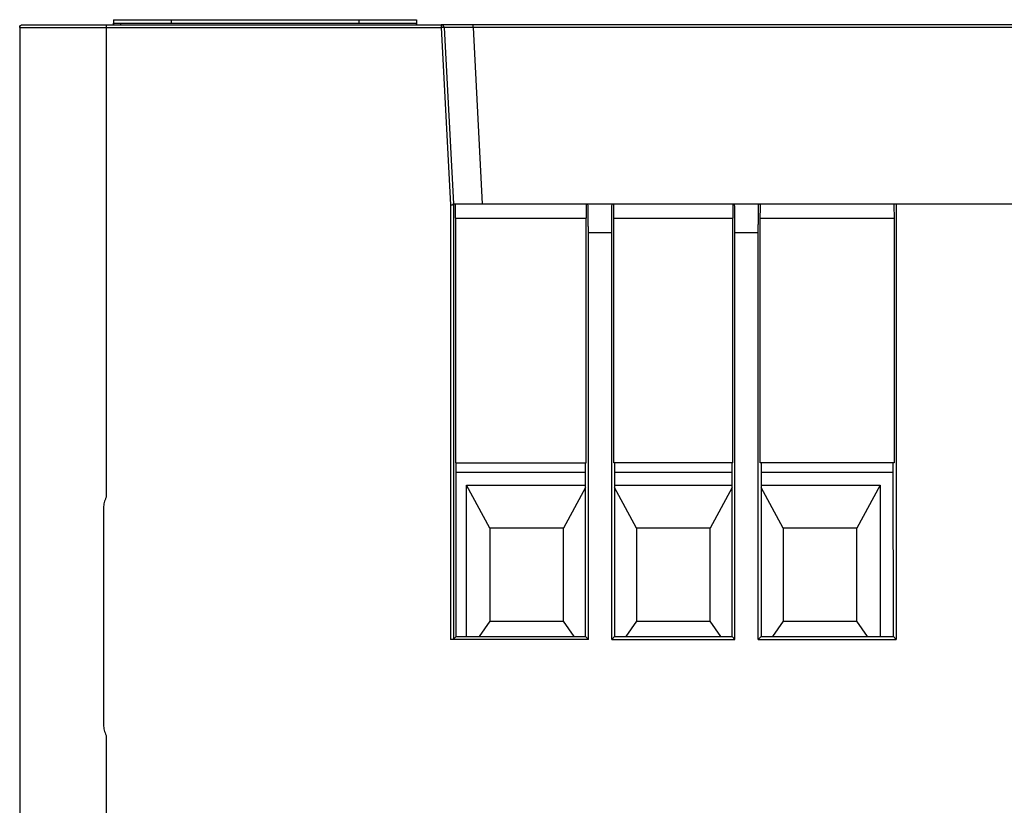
# Model space of a CAD drawing. Header units: inches. Extents: x -16 to 112, y -185 to -38.
# Tile 3 of 21: x -16 to 39, y -84 to -40. Entities that reach past the tile are written whole.
import ezdxf

# ---------------------------------------------------------------- set-up
doc = ezdxf.new("R2010")
doc.units = ezdxf.units.IN
doc.header["$MEASUREMENT"] = 0

# ---------------------------------------------------------------- blocks, each defined once
blk = doc.blocks.new('block 315')
at = {"color": 7, "lineweight": 25}
blk.add_lwpolyline([(-11.177, -40.556), (7.392, -40.556)], dxfattribs=at)
blk = doc.blocks.new('block 316')
at = {"color": 7, "lineweight": 25}
blk.add_lwpolyline([(7.392, -40.556), (7.906, -50.373)], dxfattribs=at)
blk = doc.blocks.new('block 317')
at = {"color": 7, "lineweight": 25}
blk.add_lwpolyline([(7.906, -50.373), (7.906, -74.47)], dxfattribs=at)
blk = doc.blocks.new('block 318')
at = {"color": 7, "lineweight": 25}
blk.add_lwpolyline([(15.545, -74.47), (7.906, -74.47)], dxfattribs=at)
blk = doc.blocks.new('block 319')
at = {"color": 7, "lineweight": 25}
blk.add_lwpolyline([(15.545, -74.47), (15.545, -51.916)], dxfattribs=at)
blk = doc.blocks.new('block 320')
at = {"color": 7, "lineweight": 25}
blk.add_lwpolyline([(15.545, -51.916), (16.838, -51.916)], dxfattribs=at)
blk = doc.blocks.new('block 321')
at = {"color": 7, "lineweight": 25}
blk.add_lwpolyline([(16.838, -74.47), (16.838, -51.916)], dxfattribs=at)
blk = doc.blocks.new('block 322')
at = {"color": 7, "lineweight": 25}
blk.add_lwpolyline([(16.838, -74.47), (23.673, -74.47)], dxfattribs=at)
blk = doc.blocks.new('block 323')
at = {"color": 7, "lineweight": 25}
blk.add_lwpolyline([(23.673, -74.47), (23.673, -51.916)], dxfattribs=at)
blk = doc.blocks.new('block 324')
at = {"color": 7, "lineweight": 25}
blk.add_lwpolyline([(23.673, -51.916), (24.966, -51.916)], dxfattribs=at)
blk = doc.blocks.new('block 325')
at = {"color": 7, "lineweight": 25}
blk.add_lwpolyline([(24.966, -74.47), (24.966, -51.916)], dxfattribs=at)
blk = doc.blocks.new('block 326')
at = {"color": 7, "lineweight": 25}
blk.add_lwpolyline([(24.966, -74.47), (32.601, -74.47)], dxfattribs=at)
blk = doc.blocks.new('block 327')
at = {"color": 7, "lineweight": 25}
blk.add_lwpolyline([(32.601, -50.316), (32.601, -74.47)], dxfattribs=at)
blk = doc.blocks.new('block 328')
at = {"color": 7, "lineweight": 25}
blk.add_lwpolyline([(32.601, -50.316), (39.886, -50.316)], dxfattribs=at)
blk = doc.blocks.new('block 357')
at = {"color": 7, "lineweight": 25}
blk.add_lwpolyline([(-11.177, -79.807), (-11.177, -101.596)], dxfattribs=at)
blk = doc.blocks.new('block 358')
at = {"color": 7, "lineweight": 25}
blk.add_open_spline([(-11.328, -79.196), (-11.328, -79.3), (-11.316, -79.401), (-11.292, -79.5), (-11.269, -79.599), (-11.232, -79.702), (-11.177, -79.807)], degree=3, knots=[0, 0, 0, 0, 1, 1, 1, 2, 2, 2, 2], dxfattribs=at)
blk = doc.blocks.new('block 359')
at = {"color": 7, "lineweight": 25}
blk.add_lwpolyline([(-11.328, -67.196), (-11.328, -79.196)], dxfattribs=at)
blk = doc.blocks.new('block 360')
at = {"color": 7, "lineweight": 25}
blk.add_open_spline([(-11.177, -66.585), (-11.203, -66.635), (-11.224, -66.684), (-11.243, -66.732), (-11.261, -66.78), (-11.276, -66.828), (-11.288, -66.876), (-11.312, -66.973), (-11.328, -67.077), (-11.328, -67.196)], degree=3, knots=[0, 0, 0, 0, 1, 1, 1, 2, 2, 2, 3, 3, 3, 3], dxfattribs=at)
blk = doc.blocks.new('block 361')
at = {"color": 7, "lineweight": 25}
blk.add_lwpolyline([(-11.177, -40.556), (-11.177, -66.585)], dxfattribs=at)
blk = doc.blocks.new('block 446')
at = {"color": 7, "lineweight": 25}
blk.add_lwpolyline([(15.433, -64.684), (15.433, -51.116)], dxfattribs=at)
blk = doc.blocks.new('block 447')
at = {"color": 7, "lineweight": 25}
blk.add_open_spline([(15.419, -50.316), (15.42, -50.317), (15.42, -50.318), (15.421, -50.32), (15.421, -50.322), (15.422, -50.326), (15.422, -50.331), (15.423, -50.336), (15.423, -50.342), (15.424, -50.349), (15.424, -50.356), (15.424, -50.365), (15.425, -50.375), (15.425, -50.385), (15.426, -50.396), (15.426, -50.408), (15.426, -50.42), (15.427, -50.433), (15.427, -50.448), (15.427, -50.463), (15.428, -50.479), (15.428, -50.495), (15.429, -50.513), (15.429, -50.531), (15.429, -50.551), (15.43, -50.588), (15.431, -50.629), (15.431, -50.673), (15.432, -50.716), (15.432, -50.761), (15.432, -50.808), (15.433, -50.856), (15.433, -50.905), (15.433, -50.956), (15.433, -51.009), (15.433, -51.063), (15.433, -51.116)], degree=3, knots=[0, 0, 0, 0, 1, 1, 1, 2, 2, 2, 3, 3, 3, 4, 4, 4, 5, 5, 5, 6, 6, 6, 7, 7, 7, 8, 8, 8, 9, 9, 9, 10, 10, 10, 11, 11, 11, 12, 12, 12, 12], dxfattribs=at)
blk = doc.blocks.new('block 448')
at = {"color": 7, "lineweight": 25}
blk.add_lwpolyline([(15.419, -50.316), (15.517, -50.316)], dxfattribs=at)
blk = doc.blocks.new('block 449')
at = {"color": 7, "lineweight": 25}
blk.add_open_spline([(15.545, -51.916), (15.545, -51.876), (15.545, -51.835), (15.545, -51.794), (15.545, -51.755), (15.545, -51.716), (15.545, -51.677), (15.545, -51.639), (15.545, -51.601), (15.544, -51.563), (15.544, -51.527), (15.544, -51.491), (15.544, -51.455), (15.544, -51.419), (15.544, -51.385), (15.543, -51.351), (15.543, -51.317), (15.543, -51.283), (15.543, -51.251), (15.542, -51.167), (15.541, -51.088), (15.54, -51.013), (15.539, -50.932), (15.538, -50.856), (15.537, -50.785), (15.536, -50.714), (15.534, -50.648), (15.533, -50.59), (15.532, -50.536), (15.53, -50.489), (15.529, -50.451), (15.528, -50.42), (15.526, -50.396), (15.525, -50.376), (15.524, -50.355), (15.523, -50.34), (15.521, -50.331), (15.52, -50.321), (15.519, -50.319), (15.517, -50.316)], degree=3, knots=[0, 0, 0, 0, 1, 1, 1, 2, 2, 2, 3, 3, 3, 4, 4, 4, 5, 5, 5, 6, 6, 6, 7, 7, 7, 8, 8, 8, 9, 9, 9, 10, 10, 10, 11, 11, 11, 12, 12, 12, 13, 13, 13, 13], dxfattribs=at)
blk = doc.blocks.new('block 450')
at = {"color": 7, "lineweight": 25}
blk.add_lwpolyline([(15.545, -74.47), (15.395, -74.32)], dxfattribs=at)
blk = doc.blocks.new('block 451')
at = {"color": 7, "lineweight": 25}
blk.add_lwpolyline([(15.395, -74.32), (15.393, -64.684)], dxfattribs=at)
blk = doc.blocks.new('block 452')
at = {"color": 7, "lineweight": 25}
blk.add_open_spline([(8.066, -74.467), (8.065, -74.467), (8.064, -74.468), (8.061, -74.468), (8.058, -74.468), (8.054, -74.468), (8.047, -74.468), (8.041, -74.469), (8.034, -74.469), (8.025, -74.469), (8.016, -74.469), (8.005, -74.47), (7.994, -74.47), (7.981, -74.47), (7.968, -74.47), (7.954, -74.47), (7.939, -74.47), (7.922, -74.47), (7.906, -74.47)], degree=3, knots=[0, 0, 0, 0, 1, 1, 1, 2, 2, 2, 3, 3, 3, 4, 4, 4, 5, 5, 5, 6, 6, 6, 6], dxfattribs=at)
blk = doc.blocks.new('block 453')
at = {"color": 7, "lineweight": 25}
blk.add_lwpolyline([(8.066, -74.467), (8.214, -74.32)], dxfattribs=at)
blk = doc.blocks.new('block 454')
at = {"color": 7, "lineweight": 25}
blk.add_lwpolyline([(8.214, -74.32), (15.395, -74.32)], dxfattribs=at)
blk = doc.blocks.new('block 455')
at = {"color": 7, "lineweight": 25}
blk.add_lwpolyline([(16.866, -50.316), (16.963, -50.316)], dxfattribs=at)
blk = doc.blocks.new('block 456')
at = {"color": 7, "lineweight": 25}
blk.add_open_spline([(16.95, -51.116), (16.95, -51.089), (16.95, -51.062), (16.95, -51.035), (16.95, -51.009), (16.95, -50.983), (16.95, -50.957), (16.95, -50.932), (16.95, -50.907), (16.95, -50.882), (16.95, -50.858), (16.95, -50.833), (16.951, -50.81), (16.951, -50.786), (16.951, -50.763), (16.951, -50.74), (16.951, -50.718), (16.952, -50.696), (16.952, -50.674), (16.952, -50.652), (16.952, -50.631), (16.953, -50.611), (16.953, -50.59), (16.953, -50.57), (16.954, -50.551), (16.954, -50.513), (16.955, -50.478), (16.956, -50.448), (16.957, -50.419), (16.957, -50.395), (16.958, -50.375), (16.959, -50.355), (16.96, -50.34), (16.961, -50.331), (16.962, -50.321), (16.963, -50.319), (16.963, -50.316)], degree=3, knots=[0, 0, 0, 0, 1, 1, 1, 2, 2, 2, 3, 3, 3, 4, 4, 4, 5, 5, 5, 6, 6, 6, 7, 7, 7, 8, 8, 8, 9, 9, 9, 10, 10, 10, 11, 11, 11, 12, 12, 12, 12], dxfattribs=at)
blk = doc.blocks.new('block 457')
at = {"color": 7, "lineweight": 25}
blk.add_lwpolyline([(16.95, -64.684), (16.95, -51.116)], dxfattribs=at)
blk = doc.blocks.new('block 458')
at = {"color": 7, "lineweight": 25}
blk.add_lwpolyline([(16.99, -64.684), (16.988, -74.32)], dxfattribs=at)
blk = doc.blocks.new('block 459')
at = {"color": 7, "lineweight": 25}
blk.add_lwpolyline([(16.988, -74.32), (16.838, -74.47)], dxfattribs=at)
blk = doc.blocks.new('block 460')
at = {"color": 7, "lineweight": 25}
blk.add_open_spline([(16.838, -51.916), (16.838, -51.877), (16.838, -51.838), (16.838, -51.799), (16.838, -51.759), (16.838, -51.718), (16.838, -51.678), (16.838, -51.636), (16.839, -51.594), (16.839, -51.553), (16.839, -51.51), (16.839, -51.467), (16.84, -51.425), (16.84, -51.381), (16.84, -51.337), (16.841, -51.295), (16.841, -51.251), (16.841, -51.208), (16.842, -51.166), (16.842, -51.121), (16.843, -51.079), (16.843, -51.037), (16.844, -50.994), (16.844, -50.953), (16.845, -50.913), (16.845, -50.871), (16.846, -50.831), (16.847, -50.793), (16.847, -50.754), (16.848, -50.717), (16.849, -50.682), (16.849, -50.646), (16.85, -50.612), (16.851, -50.581), (16.852, -50.548), (16.853, -50.519), (16.854, -50.492), (16.854, -50.464), (16.855, -50.44), (16.856, -50.419), (16.857, -50.397), (16.858, -50.378), (16.859, -50.363), (16.86, -50.348), (16.861, -50.336), (16.862, -50.328), (16.864, -50.321), (16.865, -50.318), (16.866, -50.316)], degree=3, knots=[0, 0, 0, 0, 1, 1, 1, 2, 2, 2, 3, 3, 3, 4, 4, 4, 5, 5, 5, 6, 6, 6, 7, 7, 7, 8, 8, 8, 9, 9, 9, 10, 10, 10, 11, 11, 11, 12, 12, 12, 13, 13, 13, 14, 14, 14, 15, 15, 15, 16, 16, 16, 16], dxfattribs=at)
blk = doc.blocks.new('block 461')
at = {"color": 7, "lineweight": 25}
blk.add_lwpolyline([(24.994, -50.316), (25.091, -50.316)], dxfattribs=at)
blk = doc.blocks.new('block 462')
at = {"color": 7, "lineweight": 25}
blk.add_open_spline([(25.078, -51.116), (25.078, -51.089), (25.078, -51.062), (25.078, -51.035), (25.078, -51.009), (25.078, -50.983), (25.078, -50.957), (25.078, -50.932), (25.078, -50.907), (25.078, -50.882), (25.078, -50.858), (25.078, -50.833), (25.079, -50.81), (25.079, -50.786), (25.079, -50.763), (25.079, -50.74), (25.079, -50.718), (25.08, -50.696), (25.08, -50.674), (25.08, -50.652), (25.08, -50.631), (25.081, -50.611), (25.081, -50.59), (25.081, -50.57), (25.082, -50.551), (25.082, -50.513), (25.083, -50.478), (25.084, -50.448), (25.085, -50.419), (25.085, -50.395), (25.086, -50.375), (25.087, -50.355), (25.088, -50.34), (25.089, -50.331), (25.09, -50.321), (25.091, -50.319), (25.091, -50.316)], degree=3, knots=[0, 0, 0, 0, 1, 1, 1, 2, 2, 2, 3, 3, 3, 4, 4, 4, 5, 5, 5, 6, 6, 6, 7, 7, 7, 8, 8, 8, 9, 9, 9, 10, 10, 10, 11, 11, 11, 12, 12, 12, 12], dxfattribs=at)
blk = doc.blocks.new('block 463')
at = {"color": 7, "lineweight": 25}
blk.add_lwpolyline([(25.078, -64.684), (25.078, -51.116)], dxfattribs=at)
blk = doc.blocks.new('block 464')
at = {"color": 7, "lineweight": 25}
blk.add_lwpolyline([(25.118, -64.684), (25.116, -74.32)], dxfattribs=at)
blk = doc.blocks.new('block 465')
at = {"color": 7, "lineweight": 25}
blk.add_lwpolyline([(25.116, -74.32), (24.966, -74.47)], dxfattribs=at)
blk = doc.blocks.new('block 466')
at = {"color": 7, "lineweight": 25}
blk.add_open_spline([(24.966, -51.916), (24.966, -51.877), (24.966, -51.838), (24.966, -51.799), (24.966, -51.759), (24.966, -51.718), (24.966, -51.678), (24.966, -51.636), (24.967, -51.594), (24.967, -51.553), (24.967, -51.51), (24.967, -51.467), (24.968, -51.425), (24.968, -51.381), (24.968, -51.337), (24.969, -51.295), (24.969, -51.251), (24.969, -51.208), (24.97, -51.166), (24.97, -51.121), (24.971, -51.079), (24.971, -51.037), (24.972, -50.994), (24.972, -50.953), (24.973, -50.913), (24.973, -50.871), (24.974, -50.831), (24.975, -50.793), (24.975, -50.754), (24.976, -50.717), (24.977, -50.682), (24.977, -50.646), (24.978, -50.612), (24.979, -50.581), (24.98, -50.548), (24.981, -50.519), (24.982, -50.492), (24.982, -50.464), (24.983, -50.44), (24.984, -50.419), (24.985, -50.397), (24.986, -50.378), (24.987, -50.363), (24.988, -50.348), (24.989, -50.336), (24.99, -50.328), (24.992, -50.321), (24.993, -50.318), (24.994, -50.316)], degree=3, knots=[0, 0, 0, 0, 1, 1, 1, 2, 2, 2, 3, 3, 3, 4, 4, 4, 5, 5, 5, 6, 6, 6, 7, 7, 7, 8, 8, 8, 9, 9, 9, 10, 10, 10, 11, 11, 11, 12, 12, 12, 13, 13, 13, 14, 14, 14, 15, 15, 15, 16, 16, 16, 16], dxfattribs=at)
blk = doc.blocks.new('block 467')
at = {"color": 7, "lineweight": 25}
blk.add_open_spline([(7.906, -50.373), (7.918, -50.373), (7.929, -50.372), (7.94, -50.372), (7.951, -50.371), (7.961, -50.371), (7.971, -50.371), (7.982, -50.371), (7.991, -50.371), (8.001, -50.371), (8.007, -50.371), (8.014, -50.371), (8.02, -50.37), (8.026, -50.37), (8.032, -50.37), (8.037, -50.37), (8.041, -50.37), (8.045, -50.37), (8.049, -50.37), (8.052, -50.37), (8.055, -50.371), (8.058, -50.369), (8.06, -50.368), (8.061, -50.366), (8.062, -50.365)], degree=3, knots=[0, 0, 0, 0, 1, 1, 1, 2, 2, 2, 3, 3, 3, 4, 4, 4, 5, 5, 5, 6, 6, 6, 7, 7, 7, 8, 8, 8, 8], dxfattribs=at)
blk = doc.blocks.new('block 468')
at = {"color": 7, "lineweight": 25}
blk.add_open_spline([(8.062, -50.365), (8.062, -50.359), (8.063, -50.355), (8.063, -50.349), (8.063, -50.343), (8.062, -50.337), (8.062, -50.33), (8.062, -50.326), (8.062, -50.322), (8.062, -50.319), (8.062, -50.317), (8.062, -50.315), (8.063, -50.315)], degree=3, knots=[0, 0, 0, 0, 1, 1, 1, 2, 2, 2, 3, 3, 3, 4, 4, 4, 4], dxfattribs=at)
blk = doc.blocks.new('block 469')
at = {"color": 7, "lineweight": 25}
blk.add_lwpolyline([(8.066, -50.316), (8.066, -74.467)], dxfattribs=at)
blk = doc.blocks.new('block 470')
at = {"color": 7, "lineweight": 25}
blk.add_lwpolyline([(23.561, -64.684), (23.561, -51.116)], dxfattribs=at)
blk = doc.blocks.new('block 471')
at = {"color": 7, "lineweight": 25}
blk.add_open_spline([(23.547, -50.316), (23.548, -50.317), (23.548, -50.318), (23.549, -50.32), (23.549, -50.322), (23.55, -50.326), (23.55, -50.331), (23.551, -50.336), (23.551, -50.342), (23.552, -50.349), (23.552, -50.356), (23.552, -50.365), (23.553, -50.375), (23.553, -50.385), (23.554, -50.396), (23.554, -50.408), (23.554, -50.42), (23.555, -50.433), (23.555, -50.448), (23.555, -50.463), (23.556, -50.479), (23.556, -50.495), (23.557, -50.513), (23.557, -50.531), (23.557, -50.551), (23.558, -50.588), (23.559, -50.629), (23.559, -50.673), (23.56, -50.716), (23.56, -50.761), (23.56, -50.808), (23.561, -50.856), (23.561, -50.905), (23.561, -50.956), (23.561, -51.009), (23.561, -51.063), (23.561, -51.116)], degree=3, knots=[0, 0, 0, 0, 1, 1, 1, 2, 2, 2, 3, 3, 3, 4, 4, 4, 5, 5, 5, 6, 6, 6, 7, 7, 7, 8, 8, 8, 9, 9, 9, 10, 10, 10, 11, 11, 11, 12, 12, 12, 12], dxfattribs=at)
blk = doc.blocks.new('block 472')
at = {"color": 7, "lineweight": 25}
blk.add_lwpolyline([(23.547, -50.316), (23.645, -50.316)], dxfattribs=at)
blk = doc.blocks.new('block 473')
at = {"color": 7, "lineweight": 25}
blk.add_open_spline([(23.673, -51.916), (23.673, -51.876), (23.673, -51.835), (23.673, -51.794), (23.673, -51.755), (23.673, -51.716), (23.673, -51.677), (23.673, -51.639), (23.673, -51.601), (23.672, -51.563), (23.672, -51.527), (23.672, -51.491), (23.672, -51.455), (23.672, -51.419), (23.672, -51.385), (23.671, -51.351), (23.671, -51.317), (23.671, -51.283), (23.671, -51.251), (23.67, -51.167), (23.669, -51.088), (23.668, -51.013), (23.667, -50.932), (23.666, -50.856), (23.665, -50.785), (23.664, -50.714), (23.662, -50.648), (23.661, -50.59), (23.66, -50.536), (23.658, -50.489), (23.657, -50.451), (23.656, -50.42), (23.654, -50.396), (23.653, -50.376), (23.652, -50.355), (23.651, -50.34), (23.649, -50.331), (23.648, -50.321), (23.647, -50.319), (23.645, -50.316)], degree=3, knots=[0, 0, 0, 0, 1, 1, 1, 2, 2, 2, 3, 3, 3, 4, 4, 4, 5, 5, 5, 6, 6, 6, 7, 7, 7, 8, 8, 8, 9, 9, 9, 10, 10, 10, 11, 11, 11, 12, 12, 12, 13, 13, 13, 13], dxfattribs=at)
blk = doc.blocks.new('block 474')
at = {"color": 7, "lineweight": 25}
blk.add_lwpolyline([(23.673, -74.47), (23.523, -74.32)], dxfattribs=at)
blk = doc.blocks.new('block 475')
at = {"color": 7, "lineweight": 25}
blk.add_lwpolyline([(23.523, -74.32), (23.521, -64.684)], dxfattribs=at)
blk = doc.blocks.new('block 476')
at = {"color": 7, "lineweight": 25}
blk.add_lwpolyline([(15.517, -50.316), (16.866, -50.316)], dxfattribs=at)
blk = doc.blocks.new('block 477')
at = {"color": 7, "lineweight": 25}
blk.add_lwpolyline([(23.645, -50.316), (24.994, -50.316)], dxfattribs=at)
blk = doc.blocks.new('block 492')
at = {"color": 7, "lineweight": 25}
blk.add_lwpolyline([(-15.976, -40.556), (-15.976, -101.596)], dxfattribs=at)
blk = doc.blocks.new('block 493')
at = {"color": 7, "lineweight": 25}
blk.add_lwpolyline([(-15.976, -40.556), (-11.177, -40.556)], dxfattribs=at)
blk = doc.blocks.new('block 494')
at = {"color": 7, "lineweight": 25}
blk.add_lwpolyline([(7.551, -40.548), (7.392, -40.556)], dxfattribs=at)
blk = doc.blocks.new('block 495')
at = {"color": 7, "lineweight": 25}
blk.add_lwpolyline([(7.551, -40.548), (8.063, -50.316)], dxfattribs=at)
blk = doc.blocks.new('block 500')
at = {"color": 7, "lineweight": 25}
blk.add_lwpolyline([(32.489, -51.116), (32.489, -64.684)], dxfattribs=at)
blk = doc.blocks.new('block 501')
at = {"color": 7, "lineweight": 25}
blk.add_open_spline([(32.475, -50.316), (32.476, -50.317), (32.476, -50.318), (32.477, -50.32), (32.477, -50.322), (32.478, -50.326), (32.478, -50.331), (32.479, -50.336), (32.479, -50.342), (32.479, -50.349), (32.48, -50.356), (32.48, -50.365), (32.481, -50.375), (32.481, -50.385), (32.482, -50.396), (32.482, -50.408), (32.482, -50.42), (32.483, -50.433), (32.483, -50.448), (32.483, -50.463), (32.484, -50.479), (32.484, -50.495), (32.485, -50.513), (32.485, -50.531), (32.485, -50.551), (32.486, -50.588), (32.487, -50.629), (32.487, -50.673), (32.488, -50.716), (32.488, -50.761), (32.488, -50.808), (32.489, -50.856), (32.489, -50.905), (32.489, -50.956), (32.489, -51.009), (32.489, -51.063), (32.489, -51.116)], degree=3, knots=[0, 0, 0, 0, 1, 1, 1, 2, 2, 2, 3, 3, 3, 4, 4, 4, 5, 5, 5, 6, 6, 6, 7, 7, 7, 8, 8, 8, 9, 9, 9, 10, 10, 10, 11, 11, 11, 12, 12, 12, 12], dxfattribs=at)
blk = doc.blocks.new('block 502')
at = {"color": 7, "lineweight": 25}
blk.add_lwpolyline([(32.475, -50.316), (32.601, -50.316)], dxfattribs=at)
blk = doc.blocks.new('block 503')
at = {"color": 7, "lineweight": 25}
blk.add_lwpolyline([(32.601, -74.47), (32.451, -74.32)], dxfattribs=at)
blk = doc.blocks.new('block 504')
at = {"color": 7, "lineweight": 25}
blk.add_lwpolyline([(32.451, -74.32), (32.449, -64.684)], dxfattribs=at)
blk = doc.blocks.new('block 505')
at = {"color": 7, "lineweight": 25}
blk.add_open_spline([(-15.976, -40.556), (-15.976, -40.514), (-15.959, -40.473), (-15.93, -40.443), (-15.9, -40.413), (-15.858, -40.396), (-15.816, -40.396)], degree=3, knots=[0, 0, 0, 0, 1, 1, 1, 2, 2, 2, 2], dxfattribs=at)
blk = doc.blocks.new('block 506')
at = {"color": 7, "lineweight": 25}
blk.add_lwpolyline([(-15.816, -40.396), (-11.177, -40.396)], dxfattribs=at)
blk = doc.blocks.new('block 507')
at = {"color": 7, "lineweight": 25}
blk.add_lwpolyline([(-11.177, -40.396), (-11.177, -40.556)], dxfattribs=at)
blk = doc.blocks.new('block 508')
at = {"color": 7, "lineweight": 25}
blk.add_open_spline([(7.551, -40.548), (7.547, -40.463), (7.477, -40.396), (7.392, -40.396)], degree=3, dxfattribs=at)
blk = doc.blocks.new('block 509')
at = {"color": 7, "lineweight": 25}
blk.add_lwpolyline([(7.392, -40.396), (7.392, -40.556)], dxfattribs=at)
blk = doc.blocks.new('block 532')
at = {"color": 7, "lineweight": 25}
blk.add_lwpolyline([(16.988, -74.32), (23.523, -74.32)], dxfattribs=at)
blk = doc.blocks.new('block 533')
at = {"color": 7, "lineweight": 25}
blk.add_lwpolyline([(25.116, -74.32), (32.451, -74.32)], dxfattribs=at)
blk = doc.blocks.new('block 540')
at = {"color": 7, "lineweight": 25}
blk.add_lwpolyline([(-11.177, -40.396), (7.392, -40.396)], dxfattribs=at)
blk = doc.blocks.new('block 541')
at = {"color": 7, "lineweight": 25}
blk.add_open_spline([(8.175, -51.116), (8.175, -51.089), (8.175, -51.062), (8.175, -51.035), (8.175, -51.009), (8.175, -50.983), (8.175, -50.957), (8.176, -50.932), (8.176, -50.907), (8.176, -50.882), (8.176, -50.858), (8.176, -50.833), (8.176, -50.81), (8.176, -50.786), (8.177, -50.763), (8.177, -50.74), (8.177, -50.718), (8.177, -50.696), (8.177, -50.674), (8.178, -50.652), (8.178, -50.631), (8.178, -50.611), (8.179, -50.59), (8.179, -50.57), (8.179, -50.551), (8.18, -50.513), (8.181, -50.478), (8.181, -50.448), (8.182, -50.419), (8.183, -50.395), (8.184, -50.375), (8.185, -50.355), (8.186, -50.34), (8.186, -50.331), (8.187, -50.321), (8.188, -50.319), (8.189, -50.316)], degree=3, knots=[0, 0, 0, 0, 1, 1, 1, 2, 2, 2, 3, 3, 3, 4, 4, 4, 5, 5, 5, 6, 6, 6, 7, 7, 7, 8, 8, 8, 9, 9, 9, 10, 10, 10, 11, 11, 11, 12, 12, 12, 12], dxfattribs=at)
blk = doc.blocks.new('block 542')
at = {"color": 7, "lineweight": 25}
blk.add_lwpolyline([(8.175, -51.116), (8.175, -64.684)], dxfattribs=at)
blk = doc.blocks.new('block 543')
at = {"color": 7, "lineweight": 25}
blk.add_lwpolyline([(8.214, -74.32), (8.215, -64.684)], dxfattribs=at)
blk = doc.blocks.new('block 544')
at = {"color": 7, "lineweight": 25}
blk.add_lwpolyline([(8.065, -50.316), (8.189, -50.316)], dxfattribs=at)
blk = doc.blocks.new('block 584')
at = {"color": 7, "lineweight": 25}
blk.add_lwpolyline([(16.95, -51.116), (23.561, -51.116)], dxfattribs=at)
blk = doc.blocks.new('block 585')
at = {"color": 7, "lineweight": 25}
blk.add_lwpolyline([(23.561, -64.684), (16.95, -64.684)], dxfattribs=at)
blk = doc.blocks.new('block 586')
at = {"color": 7, "lineweight": 25}
blk.add_lwpolyline([(8.175, -51.116), (15.433, -51.116)], dxfattribs=at)
blk = doc.blocks.new('block 587')
at = {"color": 7, "lineweight": 25}
blk.add_lwpolyline([(8.175, -64.684), (15.433, -64.684)], dxfattribs=at)
blk = doc.blocks.new('block 588')
at = {"color": 7, "lineweight": 25}
blk.add_lwpolyline([(25.078, -51.116), (32.489, -51.116)], dxfattribs=at)
blk = doc.blocks.new('block 589')
at = {"color": 7, "lineweight": 25}
blk.add_lwpolyline([(32.489, -64.684), (25.078, -64.684)], dxfattribs=at)
blk = doc.blocks.new('block 590')
at = {"color": 7, "lineweight": 25}
blk.add_lwpolyline([(16.963, -50.316), (23.547, -50.316)], dxfattribs=at)
blk = doc.blocks.new('block 591')
at = {"color": 7, "lineweight": 25}
blk.add_lwpolyline([(8.189, -50.316), (15.419, -50.316)], dxfattribs=at)
blk = doc.blocks.new('block 592')
at = {"color": 7, "lineweight": 25}
blk.add_lwpolyline([(25.091, -50.316), (32.475, -50.316)], dxfattribs=at)
blk = doc.blocks.new('block 613')
at = {"color": 7, "lineweight": 25}
blk.add_lwpolyline([(31.727, -65.916), (31.727, -74.32)], dxfattribs=at)
blk = doc.blocks.new('block 614')
at = {"color": 7, "lineweight": 25}
blk.add_lwpolyline([(25.118, -65.916), (31.727, -65.916)], dxfattribs=at)
blk = doc.blocks.new('block 615')
at = {"color": 7, "lineweight": 25}
blk.add_lwpolyline([(16.989, -65.916), (23.522, -65.916)], dxfattribs=at)
blk = doc.blocks.new('block 616')
at = {"color": 7, "lineweight": 25}
blk.add_lwpolyline([(8.783, -74.32), (8.783, -65.916)], dxfattribs=at)
blk = doc.blocks.new('block 617')
at = {"color": 7, "lineweight": 25}
blk.add_lwpolyline([(8.783, -65.916), (15.394, -65.916)], dxfattribs=at)
blk = doc.blocks.new('block 618')
at = {"color": 7, "lineweight": 25}
blk.add_lwpolyline([(8.215, -65.196), (15.393, -65.196)], dxfattribs=at)
blk = doc.blocks.new('block 619')
at = {"color": 7, "lineweight": 25}
blk.add_lwpolyline([(16.99, -65.196), (23.521, -65.196)], dxfattribs=at)
blk = doc.blocks.new('block 620')
at = {"color": 7, "lineweight": 25}
blk.add_lwpolyline([(25.118, -65.196), (32.449, -65.196)], dxfattribs=at)
blk = doc.blocks.new('block 653')
at = {"color": 7, "lineweight": 25}
blk.add_lwpolyline([(26.343, -73.468), (25.756, -74.32)], dxfattribs=at)
blk = doc.blocks.new('block 654')
at = {"color": 7, "lineweight": 25}
blk.add_lwpolyline([(26.343, -73.468), (30.423, -73.468)], dxfattribs=at)
blk = doc.blocks.new('block 655')
at = {"color": 7, "lineweight": 25}
blk.add_lwpolyline([(31.011, -74.32), (30.423, -73.468)], dxfattribs=at)
blk = doc.blocks.new('block 656')
at = {"color": 7, "lineweight": 25}
blk.add_lwpolyline([(22.884, -74.32), (22.295, -73.468)], dxfattribs=at)
blk = doc.blocks.new('block 657')
at = {"color": 7, "lineweight": 25}
blk.add_lwpolyline([(22.295, -73.468), (22.295, -68.308)], dxfattribs=at)
blk = doc.blocks.new('block 658')
at = {"color": 7, "lineweight": 25}
blk.add_lwpolyline([(23.522, -66.059), (22.295, -68.308)], dxfattribs=at)
blk = doc.blocks.new('block 659')
at = {"color": 7, "lineweight": 25}
blk.add_lwpolyline([(14.756, -74.32), (14.167, -73.468)], dxfattribs=at)
blk = doc.blocks.new('block 660')
at = {"color": 7, "lineweight": 25}
blk.add_lwpolyline([(14.167, -73.468), (14.167, -68.308)], dxfattribs=at)
blk = doc.blocks.new('block 661')
at = {"color": 7, "lineweight": 25}
blk.add_lwpolyline([(15.394, -66.059), (14.167, -68.308)], dxfattribs=at)
blk = doc.blocks.new('block 662')
at = {"color": 7, "lineweight": 25}
blk.add_lwpolyline([(30.423, -73.468), (30.423, -68.308)], dxfattribs=at)
blk = doc.blocks.new('block 663')
at = {"color": 7, "lineweight": 25}
blk.add_lwpolyline([(31.727, -65.916), (30.423, -68.308)], dxfattribs=at)
blk = doc.blocks.new('block 664')
at = {"color": 7, "lineweight": 25}
blk.add_lwpolyline([(18.215, -73.468), (17.628, -74.32)], dxfattribs=at)
blk = doc.blocks.new('block 665')
at = {"color": 7, "lineweight": 25}
blk.add_lwpolyline([(18.215, -68.308), (16.989, -66.059)], dxfattribs=at)
blk = doc.blocks.new('block 666')
at = {"color": 7, "lineweight": 25}
blk.add_lwpolyline([(18.215, -68.308), (18.215, -73.468)], dxfattribs=at)
blk = doc.blocks.new('block 667')
at = {"color": 7, "lineweight": 25}
blk.add_lwpolyline([(26.343, -68.308), (25.118, -66.059)], dxfattribs=at)
blk = doc.blocks.new('block 668')
at = {"color": 7, "lineweight": 25}
blk.add_lwpolyline([(26.343, -68.308), (26.343, -73.468)], dxfattribs=at)
blk = doc.blocks.new('block 669')
at = {"color": 7, "lineweight": 25}
blk.add_lwpolyline([(10.087, -73.468), (9.5, -74.32)], dxfattribs=at)
blk = doc.blocks.new('block 670')
at = {"color": 7, "lineweight": 25}
blk.add_lwpolyline([(10.087, -73.468), (14.167, -73.468)], dxfattribs=at)
blk = doc.blocks.new('block 671')
at = {"color": 7, "lineweight": 25}
blk.add_lwpolyline([(18.215, -73.468), (22.295, -73.468)], dxfattribs=at)
blk = doc.blocks.new('block 672')
at = {"color": 7, "lineweight": 25}
blk.add_lwpolyline([(10.087, -68.308), (8.783, -65.916)], dxfattribs=at)
blk = doc.blocks.new('block 673')
at = {"color": 7, "lineweight": 25}
blk.add_lwpolyline([(10.087, -68.308), (10.087, -73.468)], dxfattribs=at)
blk = doc.blocks.new('block 674')
at = {"color": 7, "lineweight": 25}
blk.add_lwpolyline([(22.295, -68.308), (18.215, -68.308)], dxfattribs=at)
blk = doc.blocks.new('block 675')
at = {"color": 7, "lineweight": 25}
blk.add_lwpolyline([(14.167, -68.308), (10.087, -68.308)], dxfattribs=at)
blk = doc.blocks.new('block 676')
at = {"color": 7, "lineweight": 25}
blk.add_lwpolyline([(30.423, -68.308), (26.343, -68.308)], dxfattribs=at)
blk = doc.blocks.new('block 732')
at = {"color": 7, "lineweight": 25}
blk.add_open_spline([(9.153, -40.553), (9.115, -40.553), (9.076, -40.553), (9.039, -40.553), (9.001, -40.553), (8.964, -40.553), (8.927, -40.552), (8.891, -40.552), (8.855, -40.552), (8.819, -40.552), (8.784, -40.552), (8.75, -40.552), (8.715, -40.552), (8.681, -40.551), (8.648, -40.551), (8.615, -40.551), (8.583, -40.551), (8.551, -40.551), (8.519, -40.55), (8.488, -40.55), (8.458, -40.55), (8.428, -40.55), (8.399, -40.55), (8.37, -40.55), (8.342, -40.55), (8.314, -40.55), (8.287, -40.549), (8.26, -40.549), (8.234, -40.549), (8.208, -40.549), (8.183, -40.549), (8.159, -40.549), (8.135, -40.549), (8.112, -40.549), (8.089, -40.549), (8.067, -40.548), (8.046, -40.548), (8.024, -40.548), (8.004, -40.548), (7.984, -40.548), (7.965, -40.548), (7.946, -40.548), (7.927, -40.548), (7.879, -40.548), (7.835, -40.548), (7.795, -40.548), (7.756, -40.548), (7.72, -40.547), (7.69, -40.547), (7.66, -40.547), (7.634, -40.547), (7.613, -40.547), (7.593, -40.547), (7.577, -40.547), (7.567, -40.547), (7.558, -40.548), (7.555, -40.548), (7.551, -40.548)], degree=3, knots=[0, 0, 0, 0, 1, 1, 1, 2, 2, 2, 3, 3, 3, 4, 4, 4, 5, 5, 5, 6, 6, 6, 7, 7, 7, 8, 8, 8, 9, 9, 9, 10, 10, 10, 11, 11, 11, 12, 12, 12, 13, 13, 13, 14, 14, 14, 15, 15, 15, 16, 16, 16, 17, 17, 17, 18, 18, 18, 19, 19, 19, 19], dxfattribs=at)
blk = doc.blocks.new('block 733')
at = {"color": 7, "lineweight": 25}
blk.add_lwpolyline([(9.153, -40.553), (9.664, -50.316)], dxfattribs=at)
blk = doc.blocks.new('block 734')
at = {"color": 7, "lineweight": 25}
blk.add_lwpolyline([(9.153, -40.553), (9.153, -40.396)], dxfattribs=at)
blk = doc.blocks.new('block 735')
at = {"color": 7, "lineweight": 25}
blk.add_open_spline([(9.153, -40.396), (8.916, -40.396), (8.703, -40.396), (8.51, -40.396), (8.318, -40.396), (8.149, -40.396), (8.011, -40.396), (7.873, -40.396), (7.766, -40.396), (7.68, -40.396), (7.595, -40.396), (7.53, -40.396), (7.482, -40.396)], degree=3, knots=[0, 0, 0, 0, 1, 1, 1, 2, 2, 2, 3, 3, 3, 4, 4, 4, 4], dxfattribs=at)
blk = doc.blocks.new('block 757')
at = {"color": 7, "lineweight": 25}
blk.add_lwpolyline([(40.632, -40.553), (9.153, -40.553)], dxfattribs=at)
blk = doc.blocks.new('block 823')
at = {"color": 7, "lineweight": 25}
blk.add_lwpolyline([(40.632, -40.396), (9.153, -40.396)], dxfattribs=at)
blk = doc.blocks.new('block 1532')
at = {"color": 7, "lineweight": 25}
blk.add_lwpolyline([(-10.775, -40.316), (-10.378, -40.316)], dxfattribs=at)
blk = doc.blocks.new('block 1533')
at = {"color": 7, "lineweight": 25}
blk.add_lwpolyline([(-10.376, -40.396), (-10.378, -40.316)], dxfattribs=at)
blk = doc.blocks.new('block 1534')
at = {"color": 7, "lineweight": 25}
blk.add_lwpolyline([(-10.777, -40.396), (-10.775, -40.316)], dxfattribs=at)
blk = doc.blocks.new('block 1567')
at = {"color": 7, "lineweight": 25}
blk.add_lwpolyline([(6.023, -40.396), (6.022, -40.316)], dxfattribs=at)
blk = doc.blocks.new('block 1568')
at = {"color": 7, "lineweight": 25}
blk.add_lwpolyline([(-10.378, -40.316), (6.022, -40.316)], dxfattribs=at)
blk = doc.blocks.new('block 1606')
at = {"color": 7, "lineweight": 25}
blk.add_lwpolyline([(-10.777, -40.116), (-10.777, -40.396)], dxfattribs=at)
blk = doc.blocks.new('block 1607')
at = {"color": 7, "lineweight": 25}
blk.add_lwpolyline([(-10.777, -40.116), (-7.576, -40.116)], dxfattribs=at)
blk = doc.blocks.new('block 1608')
at = {"color": 7, "lineweight": 25}
blk.add_lwpolyline([(6.023, -40.116), (6.023, -40.396)], dxfattribs=at)
blk = doc.blocks.new('block 1609')
at = {"color": 7, "lineweight": 25}
blk.add_lwpolyline([(2.823, -40.116), (6.023, -40.116)], dxfattribs=at)
blk = doc.blocks.new('block 1610')
at = {"color": 7, "lineweight": 25}
blk.add_lwpolyline([(-7.576, -40.116), (2.823, -40.116)], dxfattribs=at)
blk = doc.blocks.new('block 1780')
at = {"color": 253, "lineweight": 25}
blk.add_lwpolyline([(-7.576, -40.116), (-7.576, -40.316)], dxfattribs=at)
blk = doc.blocks.new('block 1781')
at = {"color": 253, "lineweight": 25}
blk.add_lwpolyline([(2.823, -40.116), (2.823, -40.316)], dxfattribs=at)

msp = doc.modelspace()

# ---------------------------------------------------------------- block references
for name in ['block 1606', 'block 1607', 'block 1534', 'block 1532', 'block 1533', 'block 1568', 'block 1610', 'block 1780', 'block 1609', 'block 1781', 'block 1567', 'block 1608', 'block 505', 'block 492', 'block 493', 'block 506', 'block 507', 'block 540', 'block 315', 'block 361', 'block 508', 'block 509', 'block 494', 'block 316', 'block 735', 'block 732', 'block 495', 'block 734', 'block 823', 'block 733', 'block 757', 'block 467', 'block 317', 'block 468', 'block 544', 'block 469', 'block 541', 'block 591', 'block 447', 'block 448', 'block 449', 'block 476', 'block 460', 'block 455', 'block 456', 'block 590', 'block 471', 'block 472', 'block 473', 'block 477', 'block 466', 'block 461', 'block 462', 'block 592', 'block 501', 'block 502', 'block 327', 'block 328', 'block 542', 'block 586', 'block 446', 'block 457', 'block 584', 'block 470', 'block 463', 'block 588', 'block 500', 'block 319', 'block 320', 'block 321', 'block 323', 'block 324', 'block 325', 'block 587', 'block 543', 'block 451', 'block 585', 'block 458', 'block 475', 'block 589', 'block 464', 'block 504', 'block 618', 'block 619', 'block 620', 'block 616', 'block 617', 'block 672', 'block 615', 'block 614', 'block 663', 'block 613', 'block 360', 'block 661', 'block 665', 'block 658', 'block 667', 'block 359', 'block 673', 'block 675', 'block 660', 'block 666', 'block 674', 'block 657', 'block 668', 'block 676', 'block 662', 'block 669', 'block 670', 'block 659', 'block 664', 'block 671', 'block 656', 'block 653', 'block 654', 'block 655', 'block 452', 'block 318', 'block 453', 'block 454', 'block 450', 'block 459', 'block 322', 'block 532', 'block 474', 'block 465', 'block 326', 'block 533', 'block 503', 'block 358', 'block 357']:
    msp.add_blockref(name, (0, 0))

doc.saveas('drawing.dxf')
